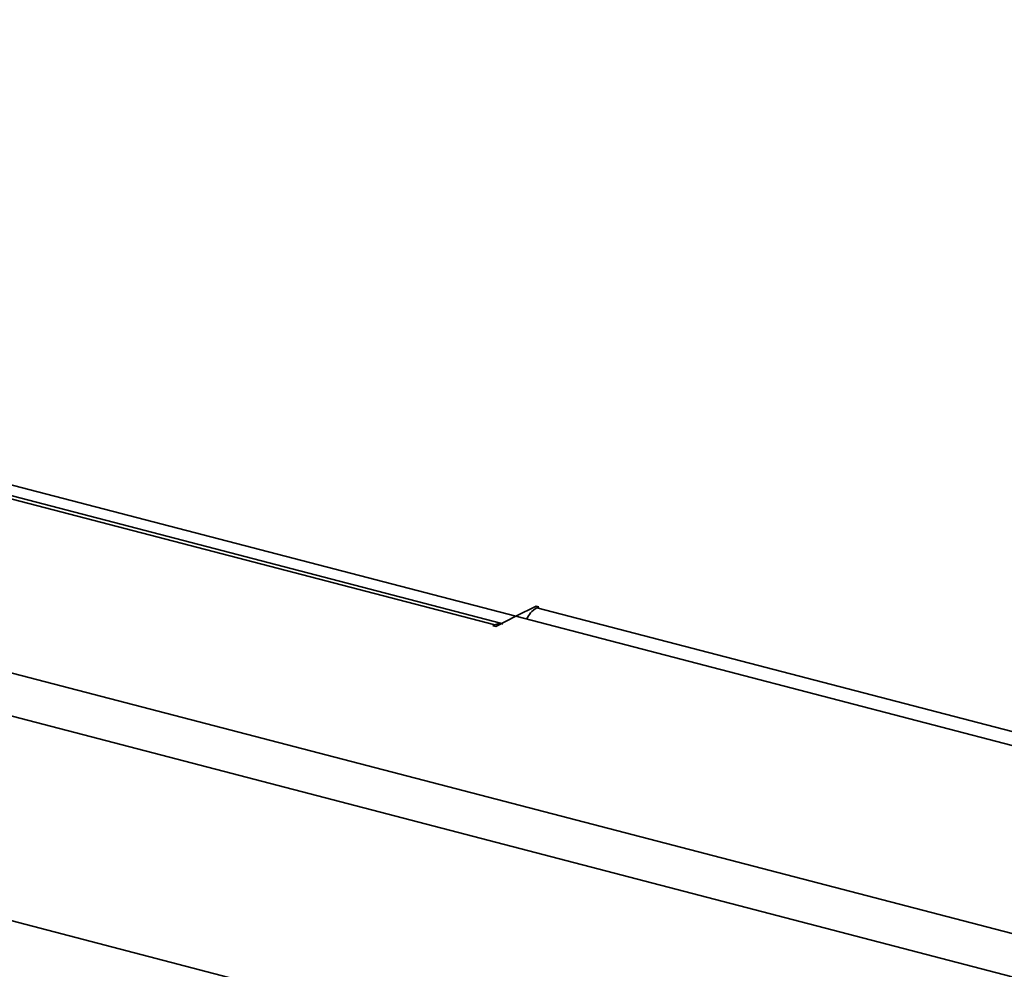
# Model space of a CAD drawing. Header units: millimetres. Extents: x 0 to 420, y 0 to 297.
# Tile 112 of 145: x 316 to 325, y 126 to 135. Entities that reach past the tile are written whole.
import ezdxf

# ---------------------------------------------------------------- set-up
doc = ezdxf.new("R2010")
doc.units = ezdxf.units.MM

msp = doc.modelspace()

# ---------------------------------------------------------------- linework, layer by layer
at = {"color": 7, "linetype": 'Continuous', "lineweight": 35}
for p, q in [((291.4755, 135.4456), (357.4256, 118.2664)), ((357.2513, 117.8979), (291.3011, 135.0772)), ((320.3159, 129.6385), (306.3587, 133.2742)), ((320.4505, 129.7073), (306.4307, 133.3593)), ((306.2833, 133.2631), (320.2489, 129.6252)), ((320.6444, 129.8063), (320.4505, 129.7073)), ((320.6715, 129.7992), (320.6444, 129.8063)), ((320.6521, 129.7893), (320.6715, 129.7992)), ((333.2889, 126.4976), (320.6521, 129.7893)), ((320.2566, 129.6082), (320.4505, 129.7073)), ((320.4505, 129.7073), (333.1415, 126.4014)), ((320.2489, 129.6252), (320.2295, 129.6153)), ((320.2295, 129.6153), (320.2566, 129.6082)), ((313.7428, 127.2621), (319.1633, 125.8501))]:
    msp.add_line(p, q, dxfattribs=at)
for points, knots in [([(320.5508, 129.6811), (320.5634, 129.702), (320.5935, 129.7518), (320.6305, 129.7755), (320.6521, 129.7893)], [0, 0, 0, 0, 0.41926, 1, 1, 1, 1]), ([(320.3236, 129.6329), (320.3195, 129.6351), (320.2977, 129.6468), (320.2708, 129.6349), (320.2489, 129.6252)], [0, 0, 0, 0, 0.186766, 1, 1, 1, 1])]:
    msp.add_open_spline(points, degree=3, knots=knots, dxfattribs=at)

doc.saveas('drawing.dxf')
